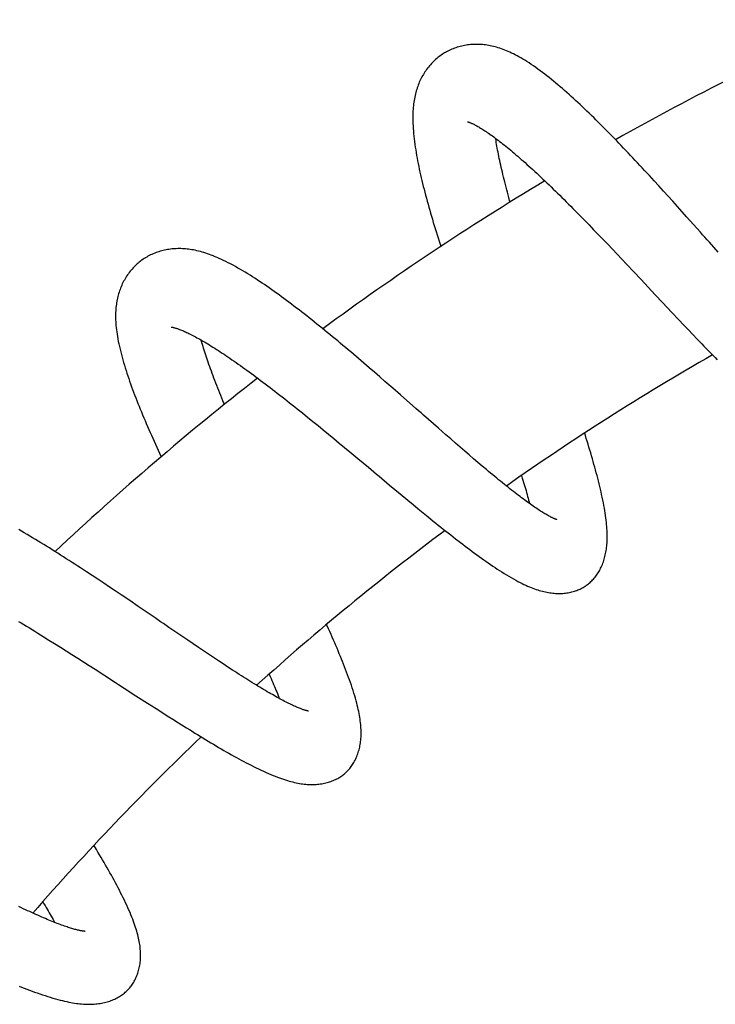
# Model space of a CAD drawing. Header units: millimetres. Extents: x 117 to 1320, y -43 to 1845.
# Tile 95 of 106: x 923 to 973, y 1746 to 1817. Entities that reach past the tile are written whole.
import ezdxf

# ---------------------------------------------------------------- set-up
doc = ezdxf.new("R2010")
doc.units = ezdxf.units.MM
doc.header["$LTSCALE"] = 65.395
doc.layers.get('0').update_dxf_attribs({"linetype": 'CONTINUOUS'})

msp = doc.modelspace()

# ---------------------------------------------------------------- linework, layer by layer
at = {"color": 7, "linetype": 'Continuous'}
for p, q in [((968.462, 1805.724), (968.121, 1806.094)), ((968.802, 1805.353), (968.462, 1805.724)), ((969.141, 1804.981), (968.802, 1805.353)), ((969.48, 1804.609), (969.141, 1804.981)), ((969.817, 1804.236), (969.48, 1804.609)), ((970.153, 1803.863), (969.817, 1804.236)), ((970.656, 1803.303), (970.153, 1803.863)), ((971.158, 1802.744), (970.656, 1803.303)), ((963.762, 1802.5), (964.096, 1802.157)), ((964.096, 1802.157), (964.432, 1801.81)), ((964.432, 1801.81), (964.769, 1801.46)), ((964.769, 1801.46), (965.108, 1801.107)), ((965.108, 1801.107), (965.449, 1800.75)), ((965.449, 1800.75), (965.79, 1800.391)), ((965.79, 1800.391), (966.134, 1800.029)), ((966.134, 1800.029), (966.478, 1799.665)), ((966.478, 1799.665), (966.823, 1799.3)), ((966.823, 1799.3), (967.342, 1798.748)), ((967.342, 1798.748), (967.861, 1798.196)), ((967.861, 1798.196), (968.893, 1797.095)), ((968.893, 1797.095), (969.406, 1796.548)), ((969.406, 1796.548), (970.086, 1795.824)), ((970.086, 1795.824), (970.594, 1795.286)), ((970.594, 1795.286), (970.93, 1794.93)), ((970.93, 1794.93), (971.265, 1794.577)), ((971.265, 1794.577), (971.597, 1794.229)), ((971.597, 1794.229), (971.926, 1793.885)), ((971.926, 1793.885), (972.253, 1793.546)), ((947.424, 1792.477), (947.042, 1792.802)), ((947.806, 1792.151), (947.424, 1792.477)), ((948.188, 1791.823), (947.806, 1792.151)), ((948.57, 1791.493), (948.188, 1791.823)), ((948.951, 1791.164), (948.57, 1791.493)), ((949.331, 1790.834), (948.951, 1791.164)), ((949.898, 1790.34), (949.331, 1790.834)), ((950.461, 1789.847), (949.898, 1790.34)), ((942.982, 1788.841), (943.354, 1788.544)), ((943.354, 1788.544), (943.729, 1788.241)), ((943.729, 1788.241), (944.106, 1787.936)), ((944.106, 1787.936), (944.486, 1787.627)), ((953.206, 1787.438), (952.487, 1788.069)), ((944.486, 1787.627), (944.867, 1787.315)), ((944.867, 1787.315), (945.248, 1787.002)), ((953.736, 1786.973), (953.206, 1787.438)), ((945.248, 1787.002), (945.63, 1786.687)), ((945.63, 1786.687), (946.013, 1786.371)), ((954.085, 1786.669), (953.736, 1786.973)), ((954.428, 1786.37), (954.085, 1786.669)), ((946.013, 1786.371), (946.396, 1786.054)), ((946.396, 1786.054), (946.779, 1785.735)), ((946.779, 1785.735), (947.356, 1785.255)), ((954.766, 1786.077), (954.428, 1786.37)), ((955.098, 1785.79), (954.766, 1786.077)), ((955.424, 1785.509), (955.098, 1785.79)), ((955.744, 1785.234), (955.424, 1785.509)), ((956.06, 1784.965), (955.744, 1785.234)), ((956.371, 1784.702), (956.06, 1784.965)), ((956.676, 1784.445), (956.371, 1784.702)), ((949.668, 1783.326), (950.428, 1782.694)), ((950.428, 1782.694), (950.991, 1782.227)), ((950.991, 1782.227), (951.363, 1781.92)), ((951.363, 1781.92), (951.732, 1781.617)), ((951.732, 1781.617), (952.099, 1781.316)), ((952.099, 1781.316), (952.465, 1781.018)), ((952.465, 1781.018), (952.829, 1780.723)), ((961.776, 1780.823), (961.776, 1780.822)), ((928.137, 1776.785), (927.72, 1777.059)), ((928.556, 1776.507), (928.137, 1776.785)), ((928.975, 1776.228), (928.556, 1776.507)), ((929.394, 1775.948), (928.975, 1776.228)), ((929.813, 1775.667), (929.394, 1775.948)), ((930.231, 1775.385), (929.813, 1775.667)), ((930.854, 1774.963), (930.231, 1775.385)), ((931.472, 1774.544), (930.854, 1774.963)), ((932.692, 1773.713), (931.472, 1774.544)), ((934.485, 1772.49), (933.695, 1773.028)), ((924.196, 1772.62), (924.602, 1772.369)), ((924.602, 1772.369), (925.012, 1772.114)), ((935.067, 1772.094), (934.485, 1772.49)), ((925.012, 1772.114), (925.424, 1771.856)), ((925.424, 1771.856), (925.839, 1771.595)), ((925.839, 1771.595), (926.256, 1771.332)), ((935.449, 1771.835), (935.067, 1772.094)), ((935.826, 1771.58), (935.449, 1771.835)), ((936.196, 1771.33), (935.826, 1771.58)), ((926.256, 1771.332), (926.674, 1771.067)), ((926.674, 1771.067), (927.092, 1770.8)), ((927.092, 1770.8), (927.512, 1770.532)), ((936.561, 1771.086), (936.196, 1771.33)), ((936.919, 1770.846), (936.561, 1771.086)), ((937.272, 1770.612), (936.919, 1770.846)), ((927.512, 1770.532), (927.932, 1770.263)), ((927.932, 1770.263), (928.353, 1769.992)), ((937.618, 1770.383), (937.272, 1770.612)), ((937.958, 1770.16), (937.618, 1770.383)), ((938.293, 1769.942), (937.958, 1770.16)), ((928.353, 1769.992), (928.985, 1769.585)), ((931.309, 1768.084), (932.144, 1767.547)), ((932.144, 1767.547), (932.762, 1767.15)), ((932.762, 1767.15), (933.17, 1766.889)), ((933.17, 1766.889), (933.575, 1766.631)), ((933.575, 1766.631), (933.978, 1766.376)), ((943.793, 1766.969), (943.793, 1766.969)), ((933.978, 1766.376), (934.378, 1766.124)), ((934.378, 1766.124), (934.776, 1765.874))]:
    msp.add_line(p, q, dxfattribs=at)
for points in [[(968.121, 1806.094), (967.951, 1806.277), (967.781, 1806.46), (967.612, 1806.643), (967.442, 1806.824), (967.273, 1807.004), (967.104, 1807.184), (966.936, 1807.363), (966.767, 1807.54), (966.599, 1807.717), (966.431, 1807.893), (966.264, 1808.068), (966.097, 1808.241), (965.929, 1808.414), (965.763, 1808.585), (965.596, 1808.756), (965.429, 1808.925), (965.263, 1809.094), (965.097, 1809.261), (964.931, 1809.428), (964.765, 1809.593), (964.599, 1809.757), (964.434, 1809.919), (964.269, 1810.08), (964.105, 1810.239), (963.941, 1810.397), (963.778, 1810.553), (963.615, 1810.707), (963.452, 1810.86), (963.291, 1811.011), (963.129, 1811.16), (962.969, 1811.307), (962.809, 1811.452), (962.649, 1811.596), (962.489, 1811.738), (962.33, 1811.878), (962.17, 1812.017), (962.01, 1812.154), (961.85, 1812.29), (961.691, 1812.423), (961.532, 1812.555), (961.373, 1812.684), (961.214, 1812.812), (961.054, 1812.938), (960.892, 1813.063), (960.73, 1813.187), (960.565, 1813.31), (960.4, 1813.43), (960.236, 1813.547), (960.073, 1813.661), (959.912, 1813.77), (959.754, 1813.875), (959.6, 1813.974), (959.45, 1814.068), (959.304, 1814.156), (959.162, 1814.24), (959.023, 1814.318), (958.887, 1814.393), (958.754, 1814.463), (958.624, 1814.529), (958.496, 1814.592), (958.37, 1814.651), (958.245, 1814.707), (958.121, 1814.76), (957.999, 1814.809), (957.878, 1814.856), (957.759, 1814.899), (957.64, 1814.939), (957.523, 1814.977), (957.407, 1815.011), (957.292, 1815.043), (957.177, 1815.072), (957.063, 1815.099), (956.95, 1815.122), (956.837, 1815.143), (956.725, 1815.162), (956.613, 1815.178), (956.501, 1815.191), (956.391, 1815.202), (956.281, 1815.211), (956.172, 1815.217), (956.063, 1815.22), (955.955, 1815.222), (955.847, 1815.22), (955.74, 1815.217), (955.632, 1815.211), (955.525, 1815.202), (955.417, 1815.191), (955.309, 1815.178), (955.201, 1815.162), (955.094, 1815.144), (954.987, 1815.123), (954.88, 1815.099), (954.774, 1815.073), (954.669, 1815.045), (954.565, 1815.014), (954.463, 1814.98), (954.362, 1814.945), (954.262, 1814.907), (954.164, 1814.867), (954.068, 1814.826), (953.974, 1814.782), (953.881, 1814.736), (953.791, 1814.689), (953.703, 1814.64), (953.636, 1814.6)], [(953.636, 1814.6), (953.572, 1814.561), (953.488, 1814.507), (953.404, 1814.45), (953.32, 1814.391), (953.237, 1814.329), (953.155, 1814.264), (953.074, 1814.197), (952.995, 1814.127), (952.916, 1814.055), (952.838, 1813.981), (952.762, 1813.904), (952.688, 1813.826), (952.615, 1813.745), (952.544, 1813.662), (952.475, 1813.578), (952.408, 1813.492), (952.343, 1813.405), (952.28, 1813.317), (952.22, 1813.228), (952.162, 1813.137), (952.107, 1813.047), (952.053, 1812.955), (952.002, 1812.862), (951.953, 1812.768), (951.905, 1812.673), (951.86, 1812.577), (951.816, 1812.479), (951.774, 1812.379), (951.734, 1812.278), (951.696, 1812.175), (951.66, 1812.071), (951.626, 1811.964), (951.593, 1811.856), (951.562, 1811.747), (951.534, 1811.635), (951.507, 1811.521), (951.482, 1811.405), (951.459, 1811.287), (951.438, 1811.167), (951.419, 1811.045), (951.402, 1810.92), (951.388, 1810.793), (951.375, 1810.663), (951.364, 1810.53), (951.355, 1810.394), (951.349, 1810.255), (951.344, 1810.112), (951.342, 1809.965), (951.342, 1809.812), (951.345, 1809.654), (951.35, 1809.49), (951.358, 1809.32), (951.368, 1809.143), (951.382, 1808.96), (951.398, 1808.771), (951.417, 1808.579), (951.439, 1808.382), (951.464, 1808.184), (951.491, 1807.984), (951.52, 1807.785), (951.551, 1807.586), (951.584, 1807.388), (951.618, 1807.189), (951.654, 1806.991), (951.692, 1806.791), (951.731, 1806.591), (951.772, 1806.39), (951.815, 1806.188), (951.859, 1805.984), (951.905, 1805.779), (951.953, 1805.573), (952.002, 1805.365), (952.053, 1805.156), (952.105, 1804.945), (952.158, 1804.734), (952.213, 1804.521), (952.269, 1804.307), (952.326, 1804.093), (952.385, 1803.877), (952.444, 1803.66), (952.505, 1803.442), (952.567, 1803.224), (952.63, 1803.004), (952.694, 1802.784), (952.759, 1802.563), (952.826, 1802.341), (952.893, 1802.117), (952.961, 1801.893), (953.03, 1801.668), (953.1, 1801.443), (953.171, 1801.216), (953.243, 1800.988), (953.316, 1800.76), (953.37, 1800.593)], [(955.305, 1809.622), (955.305, 1809.622), (955.304, 1809.622), (955.306, 1809.622), (955.309, 1809.621), (955.315, 1809.62), (955.323, 1809.618), (955.333, 1809.615), (955.346, 1809.611), (955.361, 1809.606), (955.379, 1809.6), (955.4, 1809.593), (955.422, 1809.585), (955.448, 1809.575), (955.476, 1809.564), (955.508, 1809.552), (955.541, 1809.537), (955.578, 1809.522), (955.618, 1809.504), (955.66, 1809.485), (955.705, 1809.463), (955.753, 1809.44), (955.805, 1809.414), (955.86, 1809.385), (955.919, 1809.354), (955.981, 1809.32), (956.046, 1809.284), (956.113, 1809.245), (956.182, 1809.204), (956.254, 1809.162), (956.327, 1809.117), (956.403, 1809.069), (956.482, 1809.019), (956.564, 1808.966), (956.648, 1808.91), (956.735, 1808.852), (956.824, 1808.791), (956.916, 1808.727), (957.01, 1808.66), (957.107, 1808.591), (957.206, 1808.519), (957.307, 1808.444), (957.411, 1808.367), (957.516, 1808.287), (957.624, 1808.204), (957.734, 1808.119), (957.846, 1808.031), (957.96, 1807.94), (958.076, 1807.847), (958.193, 1807.751), (958.313, 1807.653), (958.434, 1807.553), (958.557, 1807.45), (958.682, 1807.344), (958.808, 1807.237), (958.936, 1807.126), (959.066, 1807.014), (959.197, 1806.899), (959.331, 1806.781), (959.466, 1806.661), (959.603, 1806.538), (959.741, 1806.413), (959.881, 1806.286), (960.023, 1806.157), (960.166, 1806.025), (960.311, 1805.891), (960.457, 1805.755), (960.604, 1805.617), (960.752, 1805.478), (960.901, 1805.336), (961.051, 1805.193), (961.203, 1805.048), (961.355, 1804.901), (961.509, 1804.752), (961.663, 1804.602), (961.819, 1804.45), (961.975, 1804.296), (962.133, 1804.141), (962.291, 1803.984), (962.451, 1803.825), (962.612, 1803.664), (962.774, 1803.502), (962.936, 1803.339), (963.1, 1803.174), (963.264, 1803.007), (963.429, 1802.839), (963.595, 1802.67), (963.762, 1802.5)], [(958.382, 1803.804), (958.346, 1803.934), (958.293, 1804.13), (958.241, 1804.323), (958.19, 1804.515), (958.14, 1804.704), (958.091, 1804.892), (958.044, 1805.078), (957.997, 1805.261), (957.952, 1805.442), (957.908, 1805.621), (957.866, 1805.798), (957.824, 1805.972), (957.784, 1806.144), (957.745, 1806.313), (957.708, 1806.48), (957.672, 1806.644), (957.637, 1806.805), (957.604, 1806.963), (957.572, 1807.118), (957.541, 1807.271), (957.512, 1807.42), (957.484, 1807.566), (957.457, 1807.709), (957.432, 1807.848), (957.408, 1807.985), (957.386, 1808.119), (957.365, 1808.25), (957.345, 1808.379), (957.338, 1808.421)], [(973.442, 1800.182), (972.803, 1800.899), (972.641, 1801.08), (972.479, 1801.263), (972.315, 1801.446), (972.152, 1801.63), (971.158, 1802.744)], [(935.719, 1800.289), (935.597, 1800.316), (935.476, 1800.34), (935.357, 1800.361), (935.24, 1800.38), (935.123, 1800.396), (935.008, 1800.409), (934.894, 1800.42), (934.782, 1800.429), (934.67, 1800.435), (934.559, 1800.439), (934.448, 1800.44), (934.339, 1800.439), (934.23, 1800.436), (934.123, 1800.43), (934.016, 1800.423), (933.909, 1800.413), (933.803, 1800.4), (933.698, 1800.386), (933.593, 1800.369), (933.488, 1800.35), (933.383, 1800.328), (933.279, 1800.304), (933.175, 1800.278), (933.071, 1800.249), (932.968, 1800.217), (932.866, 1800.184), (932.764, 1800.147), (932.663, 1800.109), (932.563, 1800.068), (932.465, 1800.025), (932.368, 1799.98), (932.273, 1799.933), (932.18, 1799.883), (932.089, 1799.832), (932, 1799.78), (931.913, 1799.725), (931.828, 1799.669), (931.745, 1799.612), (931.664, 1799.553), (931.603, 1799.507)], [(947.042, 1792.802), (946.852, 1792.962), (946.662, 1793.122), (946.473, 1793.282), (946.284, 1793.44), (946.096, 1793.597), (945.908, 1793.754), (945.72, 1793.91), (945.533, 1794.065), (945.346, 1794.219), (945.158, 1794.372), (944.971, 1794.525), (944.784, 1794.677), (944.597, 1794.828), (944.41, 1794.979), (944.223, 1795.128), (944.037, 1795.277), (943.851, 1795.424), (943.666, 1795.57), (943.481, 1795.715), (943.296, 1795.859), (943.112, 1796.001), (942.929, 1796.142), (942.746, 1796.282), (942.564, 1796.42), (942.383, 1796.556), (942.202, 1796.691), (942.022, 1796.825), (941.842, 1796.957), (941.664, 1797.087), (941.486, 1797.215), (941.308, 1797.342), (941.132, 1797.467), (940.956, 1797.59), (940.78, 1797.712), (940.606, 1797.831), (940.432, 1797.949), (940.259, 1798.065), (940.086, 1798.179), (939.914, 1798.291), (939.741, 1798.401), (939.569, 1798.51), (939.395, 1798.618), (939.221, 1798.725), (939.045, 1798.83), (938.868, 1798.934), (938.69, 1799.036), (938.512, 1799.136), (938.335, 1799.234), (938.16, 1799.327), (937.988, 1799.417), (937.819, 1799.501), (937.655, 1799.582), (937.496, 1799.657), (937.341, 1799.728), (937.19, 1799.794), (937.043, 1799.856), (936.899, 1799.915), (936.759, 1799.969), (936.622, 1800.02), (936.487, 1800.068), (936.355, 1800.112), (936.224, 1800.153), (936.095, 1800.192), (935.968, 1800.227), (935.843, 1800.259), (935.719, 1800.289)], [(931.603, 1799.507), (931.545, 1799.46), (931.468, 1799.396), (931.391, 1799.33), (931.316, 1799.26), (931.241, 1799.189), (931.168, 1799.115), (931.096, 1799.039), (931.025, 1798.96), (930.956, 1798.879), (930.888, 1798.796), (930.822, 1798.711), (930.758, 1798.624), (930.696, 1798.536), (930.635, 1798.446), (930.577, 1798.354), (930.522, 1798.261), (930.468, 1798.167), (930.417, 1798.073), (930.368, 1797.977), (930.321, 1797.881), (930.277, 1797.783), (930.234, 1797.685), (930.194, 1797.586), (930.156, 1797.486), (930.12, 1797.385), (930.087, 1797.282), (930.055, 1797.178), (930.025, 1797.073), (929.997, 1796.966), (929.971, 1796.857), (929.948, 1796.748), (929.926, 1796.636), (929.907, 1796.523), (929.89, 1796.408), (929.875, 1796.292), (929.862, 1796.174), (929.851, 1796.054), (929.843, 1795.931), (929.837, 1795.807), (929.834, 1795.681), (929.832, 1795.552), (929.834, 1795.421), (929.837, 1795.287), (929.844, 1795.15), (929.853, 1795.011), (929.864, 1794.869), (929.878, 1794.722), (929.895, 1794.572), (929.916, 1794.416), (929.939, 1794.254), (929.966, 1794.085), (929.997, 1793.91), (930.032, 1793.728), (930.07, 1793.54), (930.112, 1793.349), (930.157, 1793.155), (930.204, 1792.961), (930.254, 1792.767), (930.306, 1792.575), (930.359, 1792.383), (930.414, 1792.192), (930.471, 1792.001), (930.53, 1791.809), (930.59, 1791.617), (930.653, 1791.425), (930.717, 1791.231), (930.783, 1791.036), (930.85, 1790.841), (930.92, 1790.644), (930.991, 1790.446), (931.064, 1790.247), (931.138, 1790.047), (931.214, 1789.846), (931.292, 1789.644), (931.371, 1789.441), (931.452, 1789.237), (931.534, 1789.032), (931.617, 1788.826), (931.702, 1788.619), (931.788, 1788.411), (931.876, 1788.201), (931.964, 1787.991), (932.054, 1787.78), (932.146, 1787.568), (932.238, 1787.356), (932.331, 1787.143), (932.426, 1786.929), (932.521, 1786.715), (932.618, 1786.5), (932.715, 1786.285), (932.813, 1786.069), (932.912, 1785.853), (933.012, 1785.636), (933.131, 1785.379)], [(933.867, 1794.766), (933.867, 1794.766), (933.87, 1794.766), (933.875, 1794.765), (933.882, 1794.764), (933.892, 1794.763), (933.904, 1794.761), (933.919, 1794.758), (933.936, 1794.755), (933.956, 1794.751), (933.978, 1794.746), (934.003, 1794.74), (934.031, 1794.733), (934.061, 1794.725), (934.094, 1794.716), (934.13, 1794.706), (934.169, 1794.694), (934.211, 1794.681), (934.256, 1794.666), (934.304, 1794.65), (934.356, 1794.632), (934.411, 1794.612), (934.47, 1794.589), (934.532, 1794.565), (934.598, 1794.539), (934.667, 1794.51), (934.739, 1794.479), (934.814, 1794.446), (934.892, 1794.412), (934.972, 1794.375), (935.055, 1794.335), (935.141, 1794.294), (935.231, 1794.25), (935.323, 1794.204), (935.417, 1794.155), (935.515, 1794.104), (935.615, 1794.051), (935.718, 1793.995), (935.823, 1793.937), (935.931, 1793.877), (936.042, 1793.814), (936.155, 1793.749), (936.27, 1793.682), (936.388, 1793.612), (936.507, 1793.54), (936.629, 1793.466), (936.754, 1793.39), (936.88, 1793.311), (937.009, 1793.23), (937.139, 1793.147), (937.272, 1793.061), (937.406, 1792.974), (937.543, 1792.884), (937.682, 1792.792), (937.822, 1792.698), (937.965, 1792.601), (938.11, 1792.503), (938.257, 1792.402), (938.406, 1792.299), (938.556, 1792.193), (938.709, 1792.086), (938.864, 1791.976), (939.021, 1791.864), (939.179, 1791.751), (939.339, 1791.635), (939.501, 1791.517), (939.664, 1791.398), (939.828, 1791.277), (939.994, 1791.154), (940.161, 1791.029), (940.33, 1790.903), (940.499, 1790.776), (940.67, 1790.647), (940.841, 1790.516), (941.014, 1790.384), (941.187, 1790.251), (941.362, 1790.116), (941.537, 1789.98), (941.714, 1789.843), (941.892, 1789.704), (942.071, 1789.564), (942.251, 1789.422), (942.432, 1789.279), (942.615, 1789.134), (942.798, 1788.989), (942.982, 1788.841)], [(937.709, 1789.166), (937.604, 1789.421), (937.526, 1789.61), (937.45, 1789.798), (937.375, 1789.984), (937.301, 1790.168), (937.229, 1790.351), (937.158, 1790.531), (937.089, 1790.709), (937.021, 1790.886), (936.955, 1791.06), (936.89, 1791.232), (936.827, 1791.401), (936.766, 1791.569), (936.706, 1791.734), (936.648, 1791.896), (936.591, 1792.056), (936.536, 1792.213), (936.483, 1792.367), (936.432, 1792.518), (936.383, 1792.666), (936.335, 1792.811), (936.289, 1792.953), (936.245, 1793.093), (936.202, 1793.229), (936.162, 1793.363), (936.122, 1793.495), (936.085, 1793.624), (936.049, 1793.75), (936.029, 1793.822)], [(972.253, 1793.546), (972.415, 1793.378), (972.577, 1793.211), (972.738, 1793.045), (972.899, 1792.881), (973.059, 1792.717), (973.219, 1792.555), (973.378, 1792.393)], [(952.487, 1788.069), (952.123, 1788.389), (951.94, 1788.549), (951.757, 1788.71), (951.573, 1788.872), (950.461, 1789.847)], [(963.867, 1776.042), (963.917, 1776.077), (963.983, 1776.125), (964.047, 1776.176), (964.111, 1776.229), (964.174, 1776.284), (964.236, 1776.341), (964.297, 1776.401), (964.357, 1776.464), (964.417, 1776.528), (964.475, 1776.596), (964.532, 1776.665), (964.588, 1776.738), (964.643, 1776.812), (964.696, 1776.889), (964.747, 1776.968), (964.797, 1777.049), (964.845, 1777.132), (964.892, 1777.217), (964.937, 1777.304), (964.98, 1777.394), (965.021, 1777.486), (965.061, 1777.579), (965.098, 1777.675), (965.133, 1777.771), (965.166, 1777.869), (965.197, 1777.968), (965.226, 1778.067), (965.252, 1778.168), (965.276, 1778.27), (965.299, 1778.373), (965.319, 1778.477), (965.337, 1778.584), (965.354, 1778.692), (965.368, 1778.802), (965.381, 1778.914), (965.391, 1779.029), (965.4, 1779.146), (965.407, 1779.265), (965.411, 1779.388), (965.414, 1779.513), (965.414, 1779.641), (965.412, 1779.773), (965.408, 1779.907), (965.402, 1780.045), (965.394, 1780.187), (965.383, 1780.333), (965.37, 1780.483), (965.354, 1780.637), (965.336, 1780.796), (965.315, 1780.96), (965.291, 1781.129), (965.265, 1781.303), (965.236, 1781.483), (965.204, 1781.667), (965.17, 1781.856), (965.133, 1782.048), (965.094, 1782.244), (965.053, 1782.441), (965.01, 1782.639), (964.965, 1782.837), (964.92, 1783.035), (964.873, 1783.231), (964.825, 1783.428), (964.776, 1783.624), (964.725, 1783.822), (964.674, 1784.02), (964.621, 1784.22), (964.567, 1784.421), (964.511, 1784.623), (964.455, 1784.826), (964.397, 1785.03), (964.339, 1785.235), (964.279, 1785.442), (964.218, 1785.65), (964.157, 1785.859), (964.094, 1786.069), (964.03, 1786.281), (963.965, 1786.494), (963.899, 1786.709), (963.833, 1786.924), (963.781, 1787.091)], [(947.356, 1785.255), (948.127, 1784.612), (948.32, 1784.451), (948.513, 1784.29), (948.706, 1784.128), (948.899, 1783.967), (949.668, 1783.326)], [(961.776, 1780.822), (961.774, 1780.823), (961.77, 1780.824), (961.764, 1780.826), (961.755, 1780.828), (961.744, 1780.832), (961.731, 1780.836), (961.715, 1780.842), (961.697, 1780.848), (961.677, 1780.856), (961.654, 1780.864), (961.628, 1780.875), (961.6, 1780.886), (961.569, 1780.899), (961.536, 1780.914), (961.499, 1780.931), (961.46, 1780.949), (961.418, 1780.969), (961.373, 1780.991), (961.324, 1781.016), (961.272, 1781.043), (961.217, 1781.072), (961.158, 1781.104), (961.096, 1781.139), (961.032, 1781.175), (960.965, 1781.214), (960.895, 1781.255), (960.823, 1781.299), (960.748, 1781.344), (960.671, 1781.393), (960.591, 1781.443), (960.508, 1781.496), (960.423, 1781.552), (960.335, 1781.61), (960.245, 1781.671), (960.152, 1781.733), (960.057, 1781.799), (959.96, 1781.867), (959.86, 1781.937), (959.758, 1782.009), (959.654, 1782.084), (959.548, 1782.162), (959.439, 1782.241), (959.329, 1782.323), (959.217, 1782.407), (959.102, 1782.493), (958.985, 1782.582), (958.866, 1782.673), (958.745, 1782.767), (958.622, 1782.863), (958.496, 1782.961), (958.368, 1783.062), (958.237, 1783.166), (958.105, 1783.271), (957.97, 1783.379), (957.834, 1783.49), (957.695, 1783.602), (957.555, 1783.717), (957.413, 1783.833), (957.269, 1783.952), (957.123, 1784.072), (956.976, 1784.195), (956.827, 1784.319), (956.676, 1784.445)], [(959.206, 1784.018), (959.265, 1783.829), (959.314, 1783.671), (959.361, 1783.516), (959.407, 1783.365), (959.452, 1783.215), (959.495, 1783.069), (959.537, 1782.925), (959.577, 1782.784), (959.616, 1782.645), (959.654, 1782.509), (959.691, 1782.376), (959.726, 1782.245), (959.759, 1782.118), (959.791, 1781.994), (959.794, 1781.984)], [(927.72, 1777.059), (927.512, 1777.196), (927.304, 1777.332), (927.096, 1777.467), (926.889, 1777.601), (926.682, 1777.735), (926.476, 1777.868), (926.27, 1778), (926.064, 1778.132), (925.859, 1778.262), (925.654, 1778.392), (925.449, 1778.521), (925.245, 1778.65), (925.041, 1778.777), (924.837, 1778.903), (924.634, 1779.029), (924.431, 1779.153), (924.229, 1779.277), (924.028, 1779.399), (923.827, 1779.52), (923.626, 1779.64), (923.426, 1779.759), (923.227, 1779.877), (923.029, 1779.993), (922.831, 1780.108)], [(952.829, 1780.723), (953.01, 1780.577), (953.191, 1780.432), (953.371, 1780.287), (953.55, 1780.144), (953.729, 1780.002), (953.907, 1779.862), (954.084, 1779.722), (954.26, 1779.584), (954.435, 1779.447), (954.61, 1779.312), (954.784, 1779.177), (954.957, 1779.045), (955.129, 1778.914), (955.3, 1778.784), (955.471, 1778.656), (955.64, 1778.53), (955.808, 1778.405), (955.976, 1778.283), (956.143, 1778.162), (956.308, 1778.042), (956.474, 1777.925), (956.638, 1777.809), (956.803, 1777.694), (956.967, 1777.581), (957.131, 1777.47), (957.295, 1777.36), (957.459, 1777.252), (957.624, 1777.145), (957.789, 1777.039), (957.955, 1776.935), (958.123, 1776.832), (958.291, 1776.731), (958.461, 1776.632), (958.63, 1776.536), (958.795, 1776.444), (958.955, 1776.359), (959.106, 1776.28), (959.252, 1776.207), (959.39, 1776.14), (959.524, 1776.077), (959.655, 1776.019), (959.782, 1775.965), (959.906, 1775.914), (960.028, 1775.866), (960.148, 1775.822), (960.265, 1775.78), (960.381, 1775.742), (960.496, 1775.707), (960.608, 1775.674), (960.719, 1775.644), (960.829, 1775.617), (960.938, 1775.592), (961.045, 1775.57), (961.152, 1775.55), (961.257, 1775.533), (961.362, 1775.519), (961.467, 1775.506), (961.571, 1775.497), (961.675, 1775.489), (961.779, 1775.484), (961.883, 1775.482), (961.986, 1775.482), (962.088, 1775.485), (962.19, 1775.49), (962.29, 1775.498), (962.389, 1775.508), (962.486, 1775.521), (962.582, 1775.535), (962.676, 1775.553), (962.769, 1775.572), (962.86, 1775.594), (962.95, 1775.618), (963.038, 1775.644), (963.125, 1775.672), (963.209, 1775.702), (963.292, 1775.734), (963.372, 1775.768), (963.451, 1775.804), (963.528, 1775.841), (963.602, 1775.88), (963.675, 1775.921), (963.746, 1775.964), (963.816, 1776.008), (963.867, 1776.042)], [(933.695, 1773.028), (933.295, 1773.301), (933.095, 1773.438), (932.692, 1773.713)], [(922.812, 1773.462), (923.006, 1773.346), (923.201, 1773.228), (923.398, 1773.109), (923.595, 1772.988), (923.794, 1772.867), (923.995, 1772.744), (924.196, 1772.62)], [(946.45, 1762.478), (946.496, 1762.52), (946.556, 1762.576), (946.614, 1762.635), (946.671, 1762.695), (946.727, 1762.758), (946.782, 1762.823), (946.835, 1762.89), (946.888, 1762.959), (946.939, 1763.031), (946.989, 1763.106), (947.037, 1763.182), (947.084, 1763.261), (947.129, 1763.342), (947.172, 1763.425), (947.214, 1763.51), (947.254, 1763.598), (947.292, 1763.687), (947.328, 1763.778), (947.362, 1763.871), (947.393, 1763.965), (947.423, 1764.062), (947.45, 1764.159), (947.476, 1764.258), (947.499, 1764.358), (947.519, 1764.459), (947.538, 1764.561), (947.554, 1764.664), (947.567, 1764.767), (947.579, 1764.872), (947.588, 1764.978), (947.596, 1765.085), (947.601, 1765.194), (947.604, 1765.304), (947.604, 1765.416), (947.603, 1765.53), (947.599, 1765.645), (947.593, 1765.763), (947.585, 1765.883), (947.574, 1766.005), (947.561, 1766.13), (947.545, 1766.257), (947.527, 1766.387), (947.507, 1766.52), (947.484, 1766.656), (947.458, 1766.795), (947.429, 1766.937), (947.398, 1767.084), (947.363, 1767.236), (947.325, 1767.392), (947.284, 1767.554), (947.239, 1767.723), (947.19, 1767.897), (947.138, 1768.077), (947.082, 1768.262), (947.022, 1768.451), (946.96, 1768.643), (946.896, 1768.836), (946.83, 1769.029), (946.762, 1769.22), (946.694, 1769.411), (946.624, 1769.6), (946.554, 1769.789), (946.482, 1769.978), (946.409, 1770.167), (946.335, 1770.357), (946.26, 1770.547), (946.183, 1770.739), (946.104, 1770.931), (946.024, 1771.125), (945.943, 1771.32), (945.861, 1771.517), (945.777, 1771.714), (945.692, 1771.913), (945.606, 1772.113), (945.518, 1772.314), (945.429, 1772.517), (945.339, 1772.72), (945.248, 1772.925), (945.106, 1773.242)], [(928.985, 1769.585), (929.831, 1769.039), (930.042, 1768.902)], [(943.793, 1766.969), (943.791, 1766.969), (943.787, 1766.97), (943.781, 1766.971), (943.772, 1766.972), (943.76, 1766.975), (943.747, 1766.977), (943.73, 1766.981), (943.712, 1766.985), (943.691, 1766.99), (943.667, 1766.996), (943.64, 1767.003), (943.611, 1767.011), (943.579, 1767.02), (943.544, 1767.031), (943.506, 1767.043), (943.465, 1767.056), (943.42, 1767.071), (943.373, 1767.088), (943.321, 1767.106), (943.266, 1767.127), (943.207, 1767.149), (943.145, 1767.174), (943.079, 1767.2), (943.011, 1767.229), (942.939, 1767.259), (942.865, 1767.292), (942.788, 1767.326), (942.709, 1767.362), (942.626, 1767.401), (942.541, 1767.441), (942.452, 1767.484), (942.361, 1767.529), (942.267, 1767.575), (942.17, 1767.625), (942.07, 1767.676), (941.968, 1767.729), (941.863, 1767.785), (941.755, 1767.842), (941.645, 1767.902), (941.533, 1767.963), (941.418, 1768.027), (941.301, 1768.093), (941.182, 1768.16), (941.061, 1768.23), (940.937, 1768.301), (940.811, 1768.375), (940.682, 1768.451), (940.55, 1768.529), (940.415, 1768.609), (940.278, 1768.692), (940.139, 1768.777), (939.997, 1768.863), (939.852, 1768.952), (939.706, 1769.043), (939.557, 1769.136), (939.406, 1769.23), (939.253, 1769.327), (939.097, 1769.425), (938.94, 1769.525), (938.781, 1769.627), (938.62, 1769.73), (938.457, 1769.835), (938.293, 1769.942)], [(940.939, 1769.637), (941.017, 1769.464), (941.082, 1769.317), (941.146, 1769.173), (941.208, 1769.031), (941.268, 1768.892), (941.327, 1768.755), (941.384, 1768.62), (941.439, 1768.488), (941.492, 1768.359), (941.544, 1768.232), (941.594, 1768.108), (941.642, 1767.987), (941.684, 1767.881)], [(930.042, 1768.902), (930.465, 1768.629), (931.309, 1768.084)], [(934.776, 1765.874), (934.974, 1765.75), (935.172, 1765.627), (935.369, 1765.505), (935.565, 1765.384), (935.76, 1765.264), (935.955, 1765.145), (936.149, 1765.027), (936.341, 1764.911), (936.533, 1764.795), (936.724, 1764.681), (936.914, 1764.568), (937.103, 1764.456), (937.291, 1764.345), (937.478, 1764.236), (937.664, 1764.129), (937.849, 1764.022), (938.033, 1763.918), (938.216, 1763.815), (938.397, 1763.714), (938.576, 1763.614), (938.755, 1763.517), (938.932, 1763.421), (939.109, 1763.326), (939.286, 1763.233), (939.464, 1763.141), (939.642, 1763.05), (939.821, 1762.959), (940.003, 1762.87), (940.184, 1762.782), (940.366, 1762.696), (940.546, 1762.612), (940.724, 1762.532), (940.899, 1762.455), (941.069, 1762.382), (941.234, 1762.314), (941.394, 1762.25), (941.55, 1762.19), (941.701, 1762.134), (941.847, 1762.081), (941.99, 1762.033), (942.129, 1761.988), (942.265, 1761.946), (942.397, 1761.907), (942.527, 1761.871), (942.655, 1761.839), (942.78, 1761.809), (942.902, 1761.782), (943.022, 1761.758), (943.14, 1761.736), (943.256, 1761.717), (943.37, 1761.701), (943.482, 1761.687), (943.593, 1761.676), (943.703, 1761.667), (943.811, 1761.66), (943.918, 1761.656), (944.024, 1761.654), (944.13, 1761.655), (944.235, 1761.658), (944.339, 1761.663), (944.443, 1761.671), (944.546, 1761.681), (944.649, 1761.694), (944.75, 1761.709), (944.85, 1761.726), (944.949, 1761.746), (945.046, 1761.768), (945.141, 1761.793), (945.234, 1761.819), (945.326, 1761.848), (945.416, 1761.878), (945.504, 1761.911), (945.591, 1761.946), (945.675, 1761.983), (945.757, 1762.021), (945.838, 1762.061), (945.916, 1762.103), (945.992, 1762.147), (946.066, 1762.192), (946.137, 1762.238), (946.207, 1762.286), (946.275, 1762.335), (946.34, 1762.386), (946.404, 1762.438), (946.45, 1762.478)], [(930.814, 1746.896), (930.855, 1746.943), (930.907, 1747.006), (930.958, 1747.071), (931.007, 1747.138), (931.055, 1747.207), (931.101, 1747.278), (931.146, 1747.351), (931.19, 1747.427), (931.232, 1747.505), (931.272, 1747.584), (931.311, 1747.666), (931.348, 1747.75), (931.383, 1747.836), (931.416, 1747.924), (931.447, 1748.014), (931.476, 1748.105), (931.502, 1748.198), (931.527, 1748.292), (931.549, 1748.389), (931.569, 1748.487), (931.587, 1748.586), (931.603, 1748.687), (931.616, 1748.789), (931.626, 1748.892), (931.634, 1748.995), (931.64, 1749.099), (931.644, 1749.203), (931.645, 1749.308), (931.643, 1749.413), (931.64, 1749.519), (931.634, 1749.626), (931.625, 1749.735), (931.615, 1749.844), (931.602, 1749.955), (931.586, 1750.068), (931.569, 1750.183), (931.548, 1750.299), (931.525, 1750.418), (931.499, 1750.539), (931.471, 1750.662), (931.439, 1750.787), (931.405, 1750.916), (931.368, 1751.047), (931.328, 1751.18), (931.284, 1751.317), (931.238, 1751.457), (931.187, 1751.602), (931.134, 1751.75), (931.076, 1751.903), (931.014, 1752.06), (930.948, 1752.222), (930.878, 1752.389), (930.804, 1752.562), (930.726, 1752.738), (930.644, 1752.917), (930.56, 1753.098), (930.472, 1753.281), (930.383, 1753.465), (930.293, 1753.647), (930.201, 1753.828), (930.108, 1754.009), (930.015, 1754.188), (929.92, 1754.367), (929.825, 1754.546), (929.728, 1754.726), (929.629, 1754.906), (929.529, 1755.087), (929.428, 1755.269), (929.325, 1755.452), (929.22, 1755.636), (929.114, 1755.821), (929.006, 1756.007), (928.897, 1756.195), (928.787, 1756.383), (928.675, 1756.573), (928.562, 1756.763), (928.448, 1756.954), (928.268, 1757.255)], [(924.569, 1753.172), (924.653, 1753.031), (924.734, 1752.896), (924.812, 1752.763), (924.889, 1752.632), (924.964, 1752.503), (925.037, 1752.377), (925.108, 1752.253), (925.177, 1752.131), (925.243, 1752.011), (925.308, 1751.894), (925.371, 1751.78), (925.426, 1751.678)], [(927.63, 1751.03), (927.63, 1751.03), (927.63, 1751.03), (927.628, 1751.03), (927.623, 1751.03), (927.617, 1751.03), (927.607, 1751.03), (927.595, 1751.031), (927.581, 1751.032), (927.565, 1751.034), (927.545, 1751.036), (927.523, 1751.038), (927.499, 1751.041), (927.471, 1751.045), (927.441, 1751.05), (927.408, 1751.055), (927.371, 1751.061), (927.332, 1751.069), (927.289, 1751.077), (927.243, 1751.087), (927.193, 1751.097), (927.139, 1751.11), (927.082, 1751.124), (927.02, 1751.139), (926.955, 1751.156), (926.886, 1751.174), (926.814, 1751.195), (926.74, 1751.216), (926.662, 1751.239), (926.581, 1751.264), (926.497, 1751.291), (926.411, 1751.319), (926.32, 1751.349), (926.227, 1751.381), (926.131, 1751.414), (926.032, 1751.449), (925.929, 1751.486), (925.824, 1751.525), (925.715, 1751.566), (925.604, 1751.608), (925.49, 1751.653), (925.374, 1751.698), (925.254, 1751.746), (925.133, 1751.795), (925.008, 1751.846), (924.882, 1751.899), (924.753, 1751.953), (924.621, 1752.009), (924.487, 1752.067), (924.349, 1752.127), (924.209, 1752.189), (924.065, 1752.252), (923.919, 1752.318), (923.77, 1752.385), (923.618, 1752.454), (923.464, 1752.524), (923.307, 1752.597), (923.148, 1752.671), (922.987, 1752.746), (922.823, 1752.824)], [(922.848, 1747.07), (923.038, 1746.994), (923.227, 1746.92), (923.415, 1746.848), (923.601, 1746.777), (923.788, 1746.707), (923.974, 1746.639), (924.162, 1746.571), (924.351, 1746.505), (924.541, 1746.44), (924.732, 1746.376), (924.923, 1746.315), (925.112, 1746.256), (925.298, 1746.2), (925.479, 1746.147), (925.654, 1746.098), (925.823, 1746.054), (925.986, 1746.013), (926.144, 1745.975), (926.296, 1745.941), (926.444, 1745.91), (926.588, 1745.882), (926.727, 1745.857), (926.864, 1745.835), (926.997, 1745.815), (927.127, 1745.798), (927.254, 1745.784), (927.379, 1745.772), (927.501, 1745.763), (927.621, 1745.756), (927.738, 1745.752), (927.853, 1745.749), (927.966, 1745.749), (928.078, 1745.752), (928.187, 1745.756), (928.296, 1745.763), (928.402, 1745.772), (928.508, 1745.783), (928.613, 1745.796), (928.716, 1745.812), (928.819, 1745.83), (928.921, 1745.85), (929.023, 1745.873), (929.123, 1745.898), (929.222, 1745.925), (929.319, 1745.955), (929.414, 1745.987), (929.507, 1746.02), (929.599, 1746.056), (929.688, 1746.094), (929.776, 1746.133), (929.861, 1746.175), (929.945, 1746.218), (930.026, 1746.263), (930.106, 1746.309), (930.183, 1746.358), (930.257, 1746.407), (930.33, 1746.458), (930.4, 1746.511), (930.468, 1746.564), (930.533, 1746.619), (930.596, 1746.675), (930.657, 1746.733), (930.716, 1746.791), (930.773, 1746.85), (930.814, 1746.896)]]:
    msp.add_lwpolyline(points, dxfattribs=at)
for radius, start, end in [(208.5, 114.06745, 119.37782), (208.5, 121.00655, 126.31334), (191.5, 119.83625, 125.12551), (208.5, 127.93989, 133.24338), (191.5, 126.76611, 132.04912), (191.5, 133.69008, 138.96757)]:
    msp.add_arc((1068.303, 1626.633), radius, start, end, dxfattribs=at)

doc.saveas('drawing.dxf')
